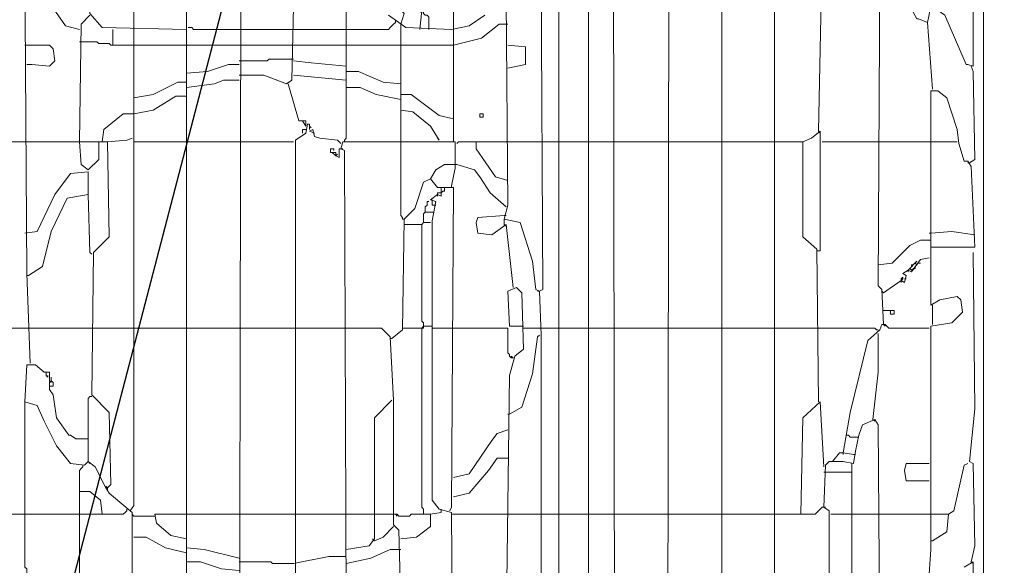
# Model space of a CAD drawing. Header units: millimetres. Extents: x -102634 to 407724, y -68883 to 155589.
# Tile 60 of 80: x 220554 to 221154, y 67239 to 67571. Entities that reach past the tile are written whole.
import ezdxf

# ---------------------------------------------------------------- set-up
doc = ezdxf.new("R2010")
doc.units = ezdxf.units.MM
doc.header["$LTSCALE"] = 20
doc.layers.add('CKTEXTY_MALE', color=8, linetype='Continuous', lineweight=18)
doc.layers.add('V-objekty', color=130, linetype='Continuous', lineweight=50)
doc.styles.get("Standard").update_dxf_attribs({"font": 'isocpeur.ttf'})
doc.dimstyles.new('CADKON$7', dxfattribs={"dimscale": 100, "dimtxt": 2.5, "dimasz": 2.5, "dimexe": 1.8, "dimexo": 5, "dimgap": 0.6, "dimtad": 1, "dimrnd": 1, "dimtxsty": 'Standard', "dimblk1": 'OBLIQUE', "dimblk2": 'OBLIQUE', "dimsah": 1, "dimcen": 2.5, "dimadec": 1, "dimazin": 2, "dimtfac": 1, "dimtdec": 4, "dimtix": 1, "dimtmove": 0, "dimatfit": 3, "dimldrblk": 'DOTSMALL', "dimfxl": 5, "dimfxlon": 1, "dimtfill": 1, "dimtolj": 1, "dimarcsym": 0})

# ---------------------------------------------------------------- blocks, each defined once
blk = doc.blocks.new('DWG-RYYQ14-20T_top')
at = {"layer": 'V-objekty', "color": 2, "lineweight": 13}
for points in [[(4.797645, 5.808351, 0), (4.802998, 5.816916, 0), (4.804069, 5.832976, 0), (4.804069, 6.029979, 0), (4.802998, 6.056745, 0), (4.800857, 6.057816, 0), (4.798715, 6.074946, 0), (4.791221, 6.098501, 0), (4.781585, 6.100642, 0), (4.783726, 6.109208, 0), (4.782655, 6.234475, 0)], [(4.769807, 6.224839, 0), (4.760171, 6.218415, 0), (4.749465, 6.216274, 0), (4.721627, 6.217345, 0), (4.717345, 6.220557, 0), (4.710921, 6.224839, 0)], [(4.815846, 5.605996, 0), (4.814775, 5.659529, 0), (4.812634, 5.663812, 0), (4.814775, 5.665953, 0), (4.814775, 6.394004, 0), (4.816916, 6.398287, 0), (4.814775, 6.399358, 0), (4.816916, 6.465739, 0)], [(4.849036, 5.692719, 0), (4.847966, 6.4197, 0), (4.832976, 6.420771, 0), (4.828694, 6.427195, 0), (4.82334, 6.430407, 0), (4.814775, 6.431478, 0)], [(5.073876, 5.703426, 0), (5.073876, 6.364026, 0), (5.068522, 6.364026, 0), (5.067452, 6.383298, 0), (5.06531, 6.395075, 0), (5.057816, 6.40364, 0), (5.010707, 6.405782, 0), (5.010707, 6.432548, 0), (5.019272, 6.43576, 0), (5.025696, 6.432548, 0), (5.025696, 6.404711, 0)], [(4.881156, 5.692719, 0), (4.882227, 6.395075, 0), (4.88651, 6.397216, 0), (4.899358, 6.385439, 0), (4.900428, 6.385439, 0), (4.90364, 6.377944, 0), (4.904711, 6.377944, 0), (4.914347, 6.375803, 0), (4.936831, 6.35439, 0), (4.940043, 6.35439, 0), (4.946467, 6.352248, 0), (4.947537, 6.33833, 0), (4.958244, 6.332976, 0), (4.964668, 6.32334, 0), (4.962527, 6.321199, 0), (4.963597, 6.261242, 0), (4.881156, 6.261242, 0)], [(4.973233, 6.154176, 0), (4.976445, 6.313704, 0), (4.979657, 6.316916, 0), (4.979657, 6.375803, 0), (5.004283, 6.376874, 0), (5.008565, 6.376874, 0), (5.013919, 6.37152, 0), (5.012848, 6.364026, 0), (5.009636, 6.360814, 0), (5.009636, 6.277302, 0), (4.998929, 6.277302, 0), (4.992505, 6.291221, 0), (4.985011, 6.297645, 0), (4.975375, 6.299786, 0)], [(4.832976, 5.755889, 0), (4.832976, 6.375803, 0), (4.849036, 6.375803, 0)], [(5.012848, 6.036403, 0), (5.011777, 6.057816, 0), (5.009636, 6.059957, 0), (5.010707, 6.250535, 0), (5.014989, 6.250535, 0), (5.020343, 6.246253, 0), (5.033191, 6.222698, 0), (5.034261, 6.222698, 0), (5.039615, 6.220557, 0), (5.041756, 6.230193, 0), (5.042827, 6.230193, 0), (5.050321, 6.224839, 0), (5.063169, 6.194861, 0), (5.06424, 6.194861, 0), (5.067452, 6.19379, 0), (5.067452, 6.269807, 0), (5.06531, 6.281585, 0), (5.068522, 6.284797, 0), (5.068522, 6.364026, 0)], [(4.718415, 6.219486, 0), (4.720557, 6.22591, 0), (4.718415, 6.228051, 0), (4.718415, 6.261242, 0), (4.74197, 6.262313, 0), (4.744111, 6.266595, 0), (4.736617, 6.269807, 0), (4.736617, 6.275161, 0), (4.719486, 6.281585, 0), (4.718415, 6.261242, 0)], [(4.458244, 5.614561, 0), (4.457173, 5.96788, 0), (4.458244, 6.0803, 0), (4.474304, 6.076017, 0), (4.476445, 6.255889, 0), (4.478587, 6.25803, 0), (4.487152, 6.25803, 0), (4.490364, 6.255889, 0), (4.504283, 6.255889, 0), (4.510707, 6.249465, 0), (4.512848, 6.238758, 0), (4.524625, 6.233405, 0), (4.583512, 6.235546, 0), (4.587794, 6.237687, 0), (4.587794, 6.216274, 0), (4.536403, 6.217345, 0), (4.528908, 6.22591, 0), (4.528908, 6.233405, 0)], [(4.802998, 6.056745, 0), (4.805139, 6.057816, 0), (4.804069, 6.248394, 0), (4.804069, 6.254818, 0), (4.807281, 6.25803, 0), (4.812634, 6.25803, 0), (4.813704, 6.256959, 0), (4.813704, 6.25803, 0)], [(4.914347, 5.692719, 0), (4.914347, 6.261242, 0)], [(4.946467, 5.783726, 0), (4.948608, 5.793362, 0), (4.946467, 5.795503, 0), (4.946467, 6.261242, 0)], [(4.492505, 6.012848, 0), (4.490364, 6.067452, 0), (4.489293, 6.255889, 0)], [(4.522484, 6.216274, 0), (4.513919, 6.218415, 0), (4.506424, 6.229122, 0), (4.502141, 6.240899, 0), (4.503212, 6.250535, 0), (4.504283, 6.255889, 0)], [(4.619914, 5.689507, 0), (4.620985, 6.240899, 0), (4.624197, 6.243041, 0), (4.625268, 6.236617, 0), (4.62848, 6.236617, 0), (4.634904, 6.233405, 0), (4.64561, 6.230193, 0), (4.653105, 6.230193, 0), (4.652034, 6.185225, 0), (4.648822, 6.183084, 0), (4.634904, 6.188437, 0), (4.619914, 6.188437, 0)], [(4.730193, 6.216274, 0), (4.731263, 6.228051, 0), (4.744111, 6.240899, 0), (4.750535, 6.240899, 0), (4.750535, 6.217345, 0)], [(4.555675, 6.216274, 0), (4.555675, 6.234475, 0)], [(4.684154, 6.147752, 0), (4.684154, 6.148822, 0), (4.685225, 6.149893, 0), (4.685225, 6.229122, 0)], [(4.735546, 6.216274, 0), (4.735546, 6.223769, 0), (4.734475, 6.224839, 0), (4.733405, 6.224839, 0), (4.732334, 6.22591, 0), (4.732334, 6.226981, 0), (4.730193, 6.226981, 0)], [(4.522484, 6.147752, 0), (4.523555, 6.219486, 0), (4.528908, 6.224839, 0)], [(4.715203, 6.220557, 0), (4.715203, 6.221627, 0)], [(4.542827, 6.206638, 0), (4.542827, 6.216274, 0)], [(4.553533, 5.922912, 0), (4.555675, 5.926124, 0), (4.555675, 6.216274, 0)], [(4.587794, 5.689507, 0), (4.587794, 5.74197, 0), (4.588865, 5.743041, 0), (4.588865, 5.753747, 0), (4.587794, 5.754818, 0), (4.587794, 6.216274, 0)], [(4.619914, 6.216274, 0), (4.592077, 6.216274, 0), (4.591006, 6.217345, 0), (4.588865, 6.217345, 0)], [(4.619914, 6.216274, 0), (4.653105, 6.216274, 0)], [(4.653105, 6.216274, 0), (4.685225, 6.216274, 0)], [(4.685225, 6.216274, 0), (4.710921, 6.216274, 0), (4.711991, 6.217345, 0), (4.713062, 6.218415, 0), (4.714133, 6.219486, 0), (4.715203, 6.220557, 0)], [(4.718415, 6.147752, 0), (4.718415, 6.219486, 0)], [(4.750535, 6.206638, 0), (4.767666, 6.210921, 0), (4.778373, 6.219486, 0), (4.783726, 6.219486, 0)], [(4.750535, 6.148822, 0), (4.750535, 6.217345, 0)], [(5.042827, 6.179872, 0), (5.039615, 6.220557, 0)], [(4.542827, 6.206638, 0), (4.541756, 6.206638, 0), (4.540685, 6.207709, 0), (4.534261, 6.207709, 0), (4.533191, 6.208779, 0), (4.522484, 6.208779, 0)], [(4.490364, 6.206638, 0), (4.489293, 6.206638, 0)], [(4.490364, 6.194861, 0), (4.493576, 6.194861, 0), (4.504283, 6.19379, 0), (4.507495, 6.197002, 0), (4.506424, 6.204497, 0), (4.504283, 6.206638, 0), (4.490364, 6.206638, 0)], [(4.542827, 6.206638, 0), (4.555675, 6.206638, 0)], [(4.555675, 6.206638, 0), (4.587794, 6.206638, 0)], [(4.587794, 6.206638, 0), (4.619914, 6.206638, 0)], [(4.619914, 6.206638, 0), (4.653105, 6.206638, 0)], [(4.653105, 6.206638, 0), (4.685225, 6.206638, 0)], [(4.685225, 6.206638, 0), (4.718415, 6.206638, 0)], [(4.718415, 6.206638, 0), (4.750535, 6.206638, 0)], [(4.783726, 6.192719, 0), (4.794433, 6.194861, 0), (4.794433, 6.205567, 0), (4.783726, 6.206638, 0)], [(4.619914, 6.197002, 0), (4.637045, 6.197002, 0), (4.638116, 6.198073, 0), (4.653105, 6.198073, 0)], [(4.685225, 6.19379, 0), (4.663812, 6.195931, 0), (4.653105, 6.197002, 0)], [(4.587794, 6.189507, 0), (4.600642, 6.190578, 0), (4.61349, 6.194861, 0), (4.619914, 6.194861, 0)], [(4.718415, 6.183084, 0), (4.707709, 6.184154, 0), (4.692719, 6.190578, 0), (4.685225, 6.190578, 0)], [(5.06531, 6.134904, 0), (5.068522, 6.137045, 0), (5.067452, 6.190578, 0), (5.066381, 6.19379, 0)], [(4.587794, 6.180942, 0), (4.604925, 6.183084, 0), (4.610278, 6.185225, 0), (4.619914, 6.185225, 0)], [(4.685225, 6.185225, 0), (4.653105, 6.188437, 0)], [(4.555675, 6.174518, 0), (4.567452, 6.17666, 0), (4.582441, 6.184154, 0), (4.587794, 6.184154, 0)], [(4.658458, 6.1606, 0), (4.656317, 6.1606, 0), (4.649893, 6.183084, 0)], [(4.718415, 6.173448, 0), (4.703426, 6.17666, 0), (4.69379, 6.180942, 0), (4.685225, 6.180942, 0)], [(5.068522, 5.703426, 0), (5.067452, 5.891863, 0), (5.062099, 5.888651, 0)], [(5.039615, 5.869379, 0), (5.041756, 5.899358, 0), (5.041756, 5.905782, 0), (5.041756, 6.035332, 0), (5.054604, 6.037473, 0), (5.061028, 6.043897, 0), (5.059957, 6.051392, 0), (5.057816, 6.053533, 0), (5.047109, 6.051392, 0), (5.041756, 6.04818, 0), (5.041756, 6.178801, 0), (5.046039, 6.178801, 0), (5.051392, 6.174518, 0), (5.057816, 6.155246, 0), (5.058887, 6.146681, 0), (5.062099, 6.135974, 0), (5.06424, 6.135974, 0), (5.066381, 6.132762, 0), (5.068522, 6.083512, 0), (5.041756, 6.083512, 0)], [(4.555675, 6.164882, 0), (4.567452, 6.167024, 0), (4.58137, 6.175589, 0), (4.587794, 6.175589, 0)], [(4.750535, 6.16167, 0), (4.74197, 6.163812, 0), (4.724839, 6.17666, 0), (4.718415, 6.17666, 0)], [(4.74197, 6.148822, 0), (4.736617, 6.157388, 0), (4.72591, 6.165953, 0), (4.718415, 6.167024, 0)], [(4.536403, 6.147752, 0), (4.537473, 6.155246, 0), (4.549251, 6.164882, 0), (4.555675, 6.164882, 0)], [(4.6606, 6.157388, 0), (4.658458, 6.1606, 0), (4.6606, 6.1606, 0), (4.6606, 6.159529, 0), (4.6606, 6.157388, 0)], [(4.766595, 6.162741, 0), (4.766595, 6.164882, 0), (4.768737, 6.164882, 0), (4.768737, 6.162741, 0), (4.766595, 6.162741, 0)], [(4.655246, 5.824411, 0), (4.658458, 5.826552, 0), (4.663812, 5.826552, 0), (4.665953, 5.819058, 0), (4.656317, 5.810493, 0), (4.654176, 5.825482, 0), (4.654176, 6.148822, 0), (4.6606, 6.153105, 0), (4.66167, 6.158458, 0), (4.662741, 6.158458, 0), (4.662741, 6.155246, 0), (4.662741, 6.157388, 0), (4.663812, 6.156317, 0)], [(4.658458, 6.153105, 0), (4.658458, 6.155246, 0), (4.6606, 6.155246, 0)], [(4.682013, 6.146681, 0), (4.679872, 6.148822, 0), (4.669165, 6.149893, 0), (4.665953, 6.150964, 0), (4.664882, 6.155246, 0), (4.662741, 6.154176, 0), (4.665953, 6.153105, 0)], [(4.539615, 5.936831, 0), (4.541756, 5.938972, 0), (4.540685, 5.982869, 0), (4.529979, 5.993576, 0), (4.531049, 6.0803, 0), (4.540685, 6.089936, 0), (4.539615, 6.147752, 0), (4.551392, 6.148822, 0), (4.554604, 6.149893, 0)], [(4.74197, 6.148822, 0), (4.740899, 6.149893, 0)], [(4.750535, 6.148822, 0), (4.750535, 6.147752, 0)], [(4.973233, 5.989293, 0), (4.972163, 6.082441, 0), (4.963597, 6.089936, 0), (4.963597, 6.147752, 0), (4.968951, 6.149893, 0), (4.974304, 6.154176, 0), (4.974304, 6.08137, 0), (4.973233, 6.08137, 0)], [(4.973233, 6.154176, 0), (4.974304, 6.153105, 0)], [(4.475375, 6.147752, 0), (4.489293, 6.147752, 0)], [(4.489293, 6.147752, 0), (4.539615, 6.147752, 0)], [(4.522484, 6.147752, 0), (4.523555, 6.133833, 0), (4.527837, 6.130621, 0), (4.534261, 6.137045, 0), (4.534261, 6.147752, 0)], [(4.555675, 6.147752, 0), (4.587794, 6.147752, 0)], [(4.587794, 6.147752, 0), (4.619914, 6.147752, 0)], [(4.619914, 6.147752, 0), (4.653105, 6.147752, 0)], [(4.67666, 6.141328, 0), (4.675589, 6.141328, 0), (4.675589, 6.143469, 0), (4.67773, 6.143469, 0), (4.67773, 6.142398, 0)], [(4.678801, 6.139186, 0), (4.680942, 6.138116, 0), (4.680942, 6.143469, 0), (4.682013, 6.143469, 0)], [(4.682013, 6.146681, 0), (4.680942, 6.147752, 0)], [(4.720557, 5.809422, 0), (4.718415, 5.816916, 0), (4.719486, 5.861884, 0), (4.719486, 5.865096, 0), (4.685225, 5.866167, 0), (4.684154, 6.142398, 0), (4.682013, 6.143469, 0), (4.683084, 6.147752, 0), (4.751606, 6.147752, 0), (4.751606, 6.131692, 0), (4.749465, 6.120985, 0)], [(4.682013, 6.143469, 0), (4.683084, 6.143469, 0)], [(4.720557, 6.100642, 0), (4.719486, 6.100642, 0), (4.719486, 6.101713, 0), (4.718415, 6.102784, 0), (4.718415, 6.147752, 0)], [(4.752677, 6.146681, 0), (4.753747, 6.147752, 0), (4.764454, 6.147752, 0)], [(4.783726, 6.124197, 0), (4.776231, 6.126338, 0), (4.764454, 6.143469, 0), (4.764454, 6.147752, 0), (4.783726, 6.147752, 0)], [(4.783726, 6.147752, 0), (4.805139, 6.147752, 0)], [(4.805139, 6.147752, 0), (4.814775, 6.147752, 0)], [(4.814775, 6.147752, 0), (4.832976, 6.147752, 0)], [(4.832976, 6.147752, 0), (4.849036, 6.147752, 0)], [(4.849036, 6.147752, 0), (4.881156, 6.147752, 0)], [(4.881156, 6.147752, 0), (4.914347, 6.147752, 0)], [(4.914347, 6.147752, 0), (4.946467, 6.147752, 0)], [(4.946467, 6.147752, 0), (4.963597, 6.147752, 0)], [(4.975375, 6.147752, 0), (5.009636, 6.147752, 0)], [(5.009636, 6.147752, 0), (5.040685, 6.147752, 0)], [(5.040685, 6.147752, 0), (5.057816, 6.147752, 0)], [(4.678801, 6.139186, 0), (4.67666, 6.141328, 0), (4.678801, 6.141328, 0), (4.678801, 6.139186, 0), (4.679872, 6.140257, 0)], [(4.736617, 6.125268, 0), (4.739829, 6.130621, 0), (4.745182, 6.133833, 0), (4.752677, 6.133833, 0)], [(4.782655, 6.108137, 0), (4.773019, 6.116702, 0), (4.766595, 6.126338, 0), (4.763383, 6.130621, 0), (4.752677, 6.133833, 0)], [(5.06531, 6.134904, 0), (5.06424, 6.134904, 0)], [(4.489293, 6.092077, 0), (4.496788, 6.093148, 0), (4.507495, 6.115632, 0), (4.517131, 6.12848, 0), (4.527837, 6.12955, 0), (4.527837, 6.115632, 0)], [(4.713062, 6.027837, 0), (4.719486, 6.033191, 0), (4.720557, 6.100642, 0), (4.726981, 6.107066, 0), (4.732334, 6.123126, 0), (4.736617, 6.125268, 0), (4.740899, 6.119914, 0), (4.743041, 6.119914, 0)], [(4.750535, 5.756959, 0), (4.749465, 5.921842, 0), (4.74197, 5.923983, 0), (4.737687, 5.929336, 0), (4.737687, 6.099572, 0), (4.739829, 6.111349, 0), (4.736617, 6.11242, 0), (4.740899, 6.115632, 0), (4.743041, 6.114561, 0), (4.743041, 6.119914, 0), (4.750535, 6.119914, 0), (4.749465, 5.925054, 0), (4.748394, 5.922912, 0)], [(4.743041, 6.116702, 0), (4.744111, 6.117773, 0), (4.745182, 6.117773, 0), (4.745182, 6.119914, 0)], [(4.749465, 6.120985, 0), (4.749465, 6.119914, 0)], [(4.491435, 6.066381, 0), (4.5, 6.071734, 0), (4.505353, 6.093148, 0), (4.514989, 6.11349, 0), (4.527837, 6.115632, 0), (4.528908, 6.0803, 0), (4.529979, 6.079229, 0)], [(4.740899, 6.115632, 0), (4.740899, 6.116702, 0), (4.743041, 6.116702, 0)], [(4.740899, 6.115632, 0), (4.740899, 6.114561, 0)], [(4.733405, 6.104925, 0), (4.733405, 6.108137, 0), (4.734475, 6.109208, 0), (4.734475, 6.111349, 0), (4.735546, 6.111349, 0)], [(4.737687, 6.111349, 0), (4.737687, 6.11242, 0)], [(4.739829, 6.109208, 0), (4.737687, 6.109208, 0), (4.737687, 6.111349, 0)], [(4.782655, 6.108137, 0), (4.781585, 6.109208, 0)], [(4.732334, 6.098501, 0), (4.732334, 6.103854, 0), (4.733405, 6.104925, 0), (4.738758, 6.104925, 0)], [(4.786938, 6.058887, 0), (4.782655, 6.09743, 0), (4.77409, 6.091006, 0), (4.765525, 6.092077, 0), (4.764454, 6.098501, 0), (4.765525, 6.101713, 0), (4.781585, 6.102784, 0)], [(4.781585, 6.102784, 0), (4.782655, 6.102784, 0)], [(4.781585, 6.09743, 0), (4.781585, 6.100642, 0)], [(4.720557, 6.09743, 0), (4.731263, 6.09743, 0)], [(4.732334, 6.035332, 0), (4.732334, 6.037473, 0), (4.731263, 6.038544, 0), (4.731263, 6.09743, 0), (4.732334, 6.098501, 0), (4.736617, 6.098501, 0)], [(4.781585, 6.09743, 0), (4.782655, 6.09636, 0)], [(5.041756, 6.092077, 0), (5.040685, 6.092077, 0)], [(5.068522, 6.091006, 0), (5.054604, 6.093148, 0), (5.041756, 6.092077, 0)], [(5.009636, 6.072805, 0), (5.018201, 6.073876, 0), (5.028908, 6.084582, 0), (5.035332, 6.087794, 0), (5.041756, 6.087794, 0)], [(4.973233, 6.08137, 0), (4.972163, 6.08137, 0)], [(5.012848, 6.055675, 0), (5.023555, 6.063169, 0), (5.025696, 6.062099, 0), (5.026767, 6.066381, 0), (5.024625, 6.067452, 0), (5.027837, 6.069593, 0), (5.029979, 6.068522, 0), (5.035332, 6.076017, 0), (5.040685, 6.077088, 0)], [(5.066381, 5.891863, 0), (5.068522, 5.901499, 0), (5.067452, 5.95182, 0), (5.06531, 5.952891, 0), (5.068522, 5.985011, 0), (5.067452, 6.0803, 0)], [(5.027837, 6.069593, 0), (5.033191, 6.074946, 0)], [(5.027837, 6.069593, 0), (5.028908, 6.070664, 0), (5.029979, 6.069593, 0), (5.031049, 6.070664, 0)], [(5.029979, 6.071734, 0), (5.029979, 6.072805, 0), (5.031049, 6.072805, 0)], [(5.031049, 6.070664, 0), (5.03212, 6.070664, 0), (5.03212, 6.071734, 0)], [(5.03212, 6.071734, 0), (5.033191, 6.072805, 0), (5.03212, 6.073876, 0), (5.033191, 6.074946, 0)], [(5.034261, 6.073876, 0), (5.035332, 6.073876, 0)], [(4.491435, 6.066381, 0), (4.490364, 6.066381, 0)], [(5.023555, 6.063169, 0), (5.023555, 6.06424, 0), (5.024625, 6.06531, 0), (5.024625, 6.06424, 0), (5.023555, 6.063169, 0)], [(5.027837, 6.069593, 0), (5.027837, 6.068522, 0)], [(4.783726, 5.826552, 0), (4.781585, 5.829764, 0), (4.782655, 5.847966, 0), (4.784797, 6.005353, 0), (4.788009, 6.017131, 0), (4.793362, 6.021413, 0), (4.792291, 6.055675, 0), (4.789079, 6.058887, 0), (4.783726, 6.056745, 0), (4.784797, 6.035332, 0), (4.793362, 6.035332, 0)], [(5.023555, 6.063169, 0), (5.023555, 6.062099, 0)], [(5.025696, 6.06424, 0), (5.026767, 6.06424, 0)], [(4.802998, 6.056745, 0), (4.801927, 6.056745, 0)], [(5.012848, 6.055675, 0), (5.011777, 6.056745, 0)], [(5.042827, 6.036403, 0), (5.042827, 6.04818, 0)], [(5.012848, 6.044968, 0), (5.019272, 6.044968, 0), (5.019272, 6.042827, 0), (5.017131, 6.042827, 0), (5.017131, 6.044968, 0)], [(4.732334, 5.920771, 0), (4.732334, 5.923983, 0), (4.731263, 5.925054, 0), (4.731263, 6.034261, 0), (4.732334, 6.035332, 0), (4.737687, 6.035332, 0)], [(4.731263, 6.034261, 0), (4.732334, 6.034261, 0), (4.732334, 6.035332, 0)], [(4.988223, 5.958244, 0), (4.992505, 5.982869, 0), (5.003212, 6.026767, 0), (5.010707, 6.033191, 0), (5.011777, 6.036403, 0), (5.013919, 6.036403, 0), (5.01606, 6.034261, 0), (5.040685, 6.034261, 0)], [(5.012848, 6.036403, 0), (5.013919, 6.035332, 0)], [(4.475375, 6.034261, 0), (4.491435, 6.034261, 0)], [(4.491435, 6.034261, 0), (4.529979, 6.034261, 0)], [(4.529979, 6.034261, 0), (4.555675, 6.034261, 0)], [(4.555675, 6.034261, 0), (4.587794, 6.034261, 0)], [(4.587794, 6.034261, 0), (4.619914, 6.034261, 0)], [(4.619914, 6.034261, 0), (4.653105, 6.034261, 0)], [(4.653105, 6.034261, 0), (4.685225, 6.034261, 0)], [(4.718415, 5.865096, 0), (4.717345, 5.911135, 0), (4.714133, 5.914347, 0), (4.714133, 5.990364, 0), (4.711991, 6.028908, 0), (4.706638, 6.034261, 0), (4.685225, 6.034261, 0)], [(4.719486, 6.034261, 0), (4.731263, 6.034261, 0)], [(4.737687, 6.034261, 0), (4.750535, 6.034261, 0)], [(4.786938, 6.01606, 0), (4.785867, 6.01606, 0), (4.784797, 6.017131, 0), (4.784797, 6.018201, 0), (4.783726, 6.019272, 0), (4.783726, 6.034261, 0), (4.750535, 6.034261, 0)], [(4.784797, 5.981799, 0), (4.792291, 5.986081, 0), (4.798715, 6.006424, 0), (4.801927, 6.028908, 0), (4.802998, 6.029979, 0)], [(4.793362, 6.034261, 0), (4.802998, 6.034261, 0)], [(4.802998, 6.034261, 0), (4.814775, 6.034261, 0)], [(4.814775, 6.034261, 0), (4.832976, 6.034261, 0)], [(4.832976, 6.034261, 0), (4.849036, 6.034261, 0)], [(4.849036, 6.034261, 0), (4.881156, 6.034261, 0)], [(4.881156, 6.034261, 0), (4.914347, 6.034261, 0)], [(4.914347, 6.034261, 0), (4.946467, 6.034261, 0)], [(4.946467, 6.034261, 0), (4.973233, 6.034261, 0)], [(4.973233, 6.034261, 0), (5.007495, 6.034261, 0), (5.008565, 6.033191, 0), (5.009636, 6.033191, 0)], [(5.006424, 5.978587, 0), (5.009636, 6.007495, 0), (5.009636, 6.031049, 0)], [(4.713062, 6.027837, 0), (4.711991, 6.027837, 0)], [(4.786938, 6.01606, 0), (4.785867, 6.017131, 0)], [(4.554604, 5.747323, 0), (4.554604, 5.921842, 0), (4.547109, 5.928266, 0), (4.540685, 5.933619, 0), (4.538544, 5.936831, 0), (4.53212, 5.949679, 0), (4.527837, 5.952891, 0), (4.525696, 5.950749, 0), (4.517131, 5.95182, 0), (4.508565, 5.962527, 0), (4.501071, 5.977516, 0), (4.496788, 5.987152, 0), (4.489293, 5.989293, 0), (4.490364, 6.011777, 0), (4.495717, 6.011777, 0), (4.501071, 6.007495, 0), (4.504283, 6.007495, 0), (4.504283, 5.996788, 0), (4.506424, 5.993576, 0), (4.508565, 5.979657, 0), (4.51606, 5.968951, 0), (4.517131, 5.968951, 0), (4.520343, 5.966809, 0), (4.527837, 5.966809, 0), (4.527837, 5.952891, 0)], [(4.502141, 6.007495, 0), (4.502141, 6.005353, 0), (4.503212, 6.004283, 0), (4.503212, 6.005353, 0)], [(4.504283, 5.998929, 0), (4.506424, 5.998929, 0), (4.506424, 6.001071, 0), (4.505353, 6.002141, 0), (4.505353, 6.004283, 0)], [(4.505353, 6.001071, 0), (4.504283, 6.002141, 0)], [(4.527837, 5.966809, 0), (4.527837, 5.991435, 0), (4.528908, 5.992505, 0), (4.529979, 5.992505, 0)], [(4.490364, 5.829764, 0), (4.489293, 5.830835, 0), (4.489293, 5.875803, 0), (4.490364, 5.876874, 0), (4.490364, 5.88758, 0), (4.489293, 5.888651, 0), (4.489293, 5.989293, 0)], [(4.685225, 5.899358, 0), (4.699143, 5.901499, 0), (4.702355, 5.905782, 0), (4.702355, 5.979657, 0), (4.713062, 5.990364, 0)], [(4.962527, 5.920771, 0), (4.963597, 5.979657, 0), (4.974304, 5.989293, 0), (4.976445, 5.949679, 0)], [(4.784797, 5.981799, 0), (4.783726, 5.981799, 0)], [(4.979657, 5.80621, 0), (4.979657, 5.922912, 0), (4.976445, 5.925054, 0), (4.977516, 5.950749, 0), (4.979657, 5.952891, 0), (4.988223, 5.952891, 0), (4.994647, 5.95182, 0), (4.995717, 5.959315, 0), (4.997859, 5.968951, 0), (5, 5.975375, 0), (5.007495, 5.978587, 0), (5.009636, 5.975375, 0), (5.010707, 5.836188, 0)], [(5.006424, 5.978587, 0), (5.007495, 5.977516, 0)], [(4.750535, 5.943255, 0), (4.760171, 5.945396, 0), (4.77409, 5.965739, 0), (4.777302, 5.970021, 0), (4.783726, 5.972163, 0)], [(4.996788, 5.96788, 0), (4.992505, 5.96788, 0), (4.991435, 5.968951, 0), (4.990364, 5.968951, 0)], [(4.996788, 5.96788, 0), (4.997859, 5.96788, 0)], [(4.981799, 5.952891, 0), (4.986081, 5.958244, 0), (4.988223, 5.958244, 0), (4.994647, 5.957173, 0)], [(4.988223, 5.958244, 0), (4.988223, 5.957173, 0)], [(4.994647, 5.957173, 0), (4.995717, 5.957173, 0)], [(4.522484, 5.864026, 0), (4.522484, 5.947537, 0), (4.523555, 5.948608, 0), (4.524625, 5.949679, 0), (4.524625, 5.950749, 0)], [(4.527837, 5.952891, 0), (4.528908, 5.95182, 0)], [(4.750535, 5.931478, 0), (4.760171, 5.933619, 0), (4.771949, 5.947537, 0), (4.777302, 5.955032, 0), (4.783726, 5.955032, 0)], [(4.992505, 5.805139, 0), (4.992505, 5.812634, 0), (4.993576, 5.813704, 0), (4.993576, 5.95182, 0)], [(5.040685, 5.941113, 0), (5.026767, 5.941113, 0), (5.025696, 5.947537, 0), (5.026767, 5.95182, 0), (5.040685, 5.95182, 0)], [(5.042827, 5.904711, 0), (5.051392, 5.910064, 0), (5.052463, 5.920771, 0), (5.055675, 5.922912, 0), (5.062099, 5.950749, 0), (5.06424, 5.95182, 0)], [(4.976445, 5.946467, 0), (4.993576, 5.946467, 0)], [(4.536403, 5.920771, 0), (4.535332, 5.929336, 0), (4.528908, 5.93469, 0), (4.522484, 5.93469, 0)], [(4.539615, 5.936831, 0), (4.538544, 5.937901, 0)], [(4.539615, 5.936831, 0), (4.539615, 5.93576, 0)], [(4.475375, 5.920771, 0), (4.489293, 5.920771, 0)], [(4.489293, 5.920771, 0), (4.522484, 5.920771, 0)], [(4.522484, 5.920771, 0), (4.549251, 5.920771, 0), (4.550321, 5.921842, 0), (4.551392, 5.922912, 0)], [(4.551392, 5.922912, 0), (4.551392, 5.923983, 0)], [(4.555675, 5.9197, 0), (4.554604, 5.920771, 0)], [(4.587794, 5.905782, 0), (4.578158, 5.907923, 0), (4.569593, 5.915418, 0), (4.568522, 5.920771, 0), (4.587794, 5.920771, 0)], [(4.587794, 5.920771, 0), (4.619914, 5.920771, 0)], [(4.619914, 5.920771, 0), (4.653105, 5.920771, 0)], [(4.653105, 5.920771, 0), (4.685225, 5.920771, 0)], [(4.685225, 5.920771, 0), (4.701285, 5.920771, 0)], [(4.701285, 5.920771, 0), (4.714133, 5.920771, 0)], [(4.714133, 5.920771, 0), (4.716274, 5.920771, 0), (4.717345, 5.9197, 0), (4.723769, 5.9197, 0), (4.724839, 5.920771, 0), (4.736617, 5.920771, 0)], [(4.715203, 5.920771, 0), (4.716274, 5.9197, 0)], [(4.718415, 5.905782, 0), (4.728051, 5.906852, 0), (4.736617, 5.913276, 0), (4.736617, 5.920771, 0), (4.743041, 5.921842, 0), (4.743041, 5.922912, 0)], [(4.743041, 5.922912, 0), (4.743041, 5.923983, 0)], [(4.750535, 5.920771, 0), (4.749465, 5.920771, 0)], [(4.750535, 5.920771, 0), (4.783726, 5.920771, 0)], [(4.783726, 5.920771, 0), (4.805139, 5.920771, 0)], [(4.805139, 5.920771, 0), (4.814775, 5.920771, 0)], [(4.814775, 5.920771, 0), (4.832976, 5.920771, 0)], [(4.832976, 5.920771, 0), (4.849036, 5.920771, 0)], [(4.849036, 5.920771, 0), (4.881156, 5.920771, 0)], [(4.881156, 5.920771, 0), (4.914347, 5.920771, 0)], [(4.914347, 5.920771, 0), (4.946467, 5.920771, 0)], [(4.946467, 5.920771, 0), (4.971092, 5.920771, 0), (4.972163, 5.921842, 0), (4.973233, 5.922912, 0), (4.974304, 5.923983, 0), (4.975375, 5.925054, 0), (4.976445, 5.925054, 0)], [(4.976445, 5.925054, 0), (4.977516, 5.925054, 0)], [(4.980728, 5.920771, 0), (4.993576, 5.920771, 0)], [(4.993576, 5.920771, 0), (5.009636, 5.920771, 0)], [(5.009636, 5.920771, 0), (5.040685, 5.920771, 0)], [(5.040685, 5.920771, 0), (5.052463, 5.920771, 0)], [(4.555675, 5.9197, 0), (4.568522, 5.9197, 0)], [(4.702355, 5.904711, 0), (4.707709, 5.906852, 0), (4.714133, 5.913276, 0)], [(4.587794, 5.897216, 0), (4.574946, 5.900428, 0), (4.563169, 5.906852, 0), (4.555675, 5.906852, 0)], [(4.702355, 5.904711, 0), (4.701285, 5.905782, 0)], [(5.042827, 5.904711, 0), (5.041756, 5.904711, 0)], [(4.619914, 5.894004, 0), (4.598501, 5.899358, 0), (4.587794, 5.900428, 0)], [(4.685225, 5.890792, 0), (4.700214, 5.894004, 0), (4.711991, 5.899358, 0), (4.718415, 5.899358, 0)], [(4.619914, 5.88651, 0), (4.609208, 5.88758, 0), (4.59636, 5.891863, 0), (4.587794, 5.891863, 0)], [(4.653105, 5.890792, 0), (4.640257, 5.890792, 0), (4.639186, 5.891863, 0), (4.619914, 5.891863, 0)], [(4.653105, 5.890792, 0), (4.674518, 5.895075, 0), (4.685225, 5.895075, 0)], [(5.066381, 5.891863, 0), (5.067452, 5.890792, 0)]]:
    blk.add_polyline3d(points, dxfattribs=at)
blk = doc.blocks.new('_OBLIQUE')
at = {"color": 0, "linetype": 'ByBlock', "transparency": 33554687}
blk.add_line((-0.5, -0.5), (0.5, 0.5), dxfattribs=at)

msp = doc.modelspace()

# ---------------------------------------------------------------- block references
at = {"layer": 'V-objekty', "xscale": 1000, "yscale": 1000, "zscale": 1000}
msp.add_blockref('DWG-RYYQ14-20T_top', (216067.59, 61349.14), dxfattribs=at)

# ---------------------------------------------------------------- leaders
at = {"layer": 'CKTEXTY_MALE'}
for points in [[(223913.08, 79958.16), (218461.35, 59101.8)], [(223916.57, 71652.66), (218461.35, 59101.8)]]:
    msp.add_leader(points, dimstyle='CADKON$7', override={"dimscale": 50, "dimtxt": 2.3, "dimasz": 2, "dimldrblk": 'Open30'}, dxfattribs=at)

doc.saveas('drawing.dxf')
